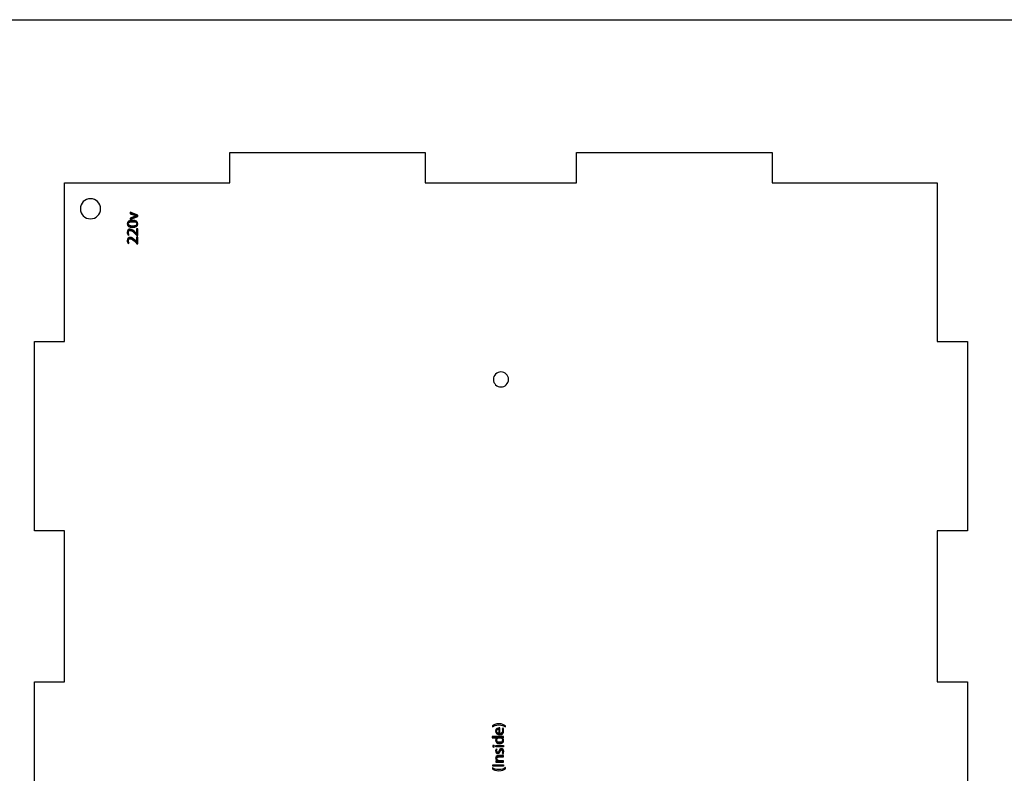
# Model space of a CAD drawing. Extents: x -1119 to 554, y -508 to 342.
# Tile 3 of 4: x -553 to 0, y -81 to 342. Entities that reach past the tile are written whole.
import ezdxf

# ---------------------------------------------------------------- set-up
doc = ezdxf.new("R2010")
doc.units = 0
doc.header["$MEASUREMENT"] = 0
doc.layers.add('LAYER_1', color=7, linetype='CONTINUOUS')

# ---------------------------------------------------------------- blocks, each defined once
blk = doc.blocks.new('BLOCK_3')
at = {"layer": 'LAYER_1', "color": 7}
blk.add_lwpolyline([(-527.59, -395.76), (-527.59, -306.47), (-544.6, -306.47), (-544.6, -200.17), (-527.59, -200.17), (-527.59, -115.13), (-544.6, -115.13), (-544.6, -30.09), (-527.59, -30.09), (-527.59, 54.95), (-544.6, 54.95), (-544.6, 161.25), (-527.59, 161.25), (-527.59, 250.54), (-434.75, 250.54), (-434.75, 267.54), (-324.91, 267.54), (-324.91, 250.54), (-239.87, 250.54), (-239.87, 267.54), (-130.03, 267.54), (-130.03, 250.54), (-37.19, 250.54), (-37.19, 161.25), (-20.19, 161.25), (-20.19, 54.95), (-37.19, 54.95), (-37.19, -30.09), (-20.19, -30.09), (-20.19, -115.13), (-37.19, -115.13), (-37.19, -200.17), (-20.19, -200.17), (-20.19, -306.47), (-37.19, -306.47), (-37.19, -395.76), (-130.03, -395.76), (-130.03, -412.77), (-239.87, -412.77), (-239.87, -395.76), (-324.91, -395.76), (-324.91, -412.77), (-434.75, -412.77), (-434.75, -395.76), (-527.59, -395.76)], dxfattribs=at)

msp = doc.modelspace()

# ---------------------------------------------------------------- hatches: boundary and pattern name
at = {"layer": 'LAYER_1'}
h = msp.add_hatch(color=1, dxfattribs=at)
h.dxf.hatch_style = 2
edge = h.paths.add_edge_path()
edge.add_spline(control_points=[(-490.87, 230.69), (-490.87, 230.69), (-488.43, 231.54), (-488.43, 231.54), (-488.02, 231.69), (-487.66, 231.8), (-487.3, 231.89), (-487.3, 231.89), (-487.3, 231.92), (-487.3, 231.92), (-487.66, 232.02), (-488.02, 232.15), (-488.43, 232.29), (-488.43, 232.29), (-490.87, 233.14), (-490.87, 233.14), (-490.87, 233.14), (-490.87, 233.96), (-490.87, 233.96), (-490.87, 233.96), (-486.51, 232.25), (-486.51, 232.25), (-486.51, 232.25), (-486.51, 231.5), (-486.51, 231.5), (-486.51, 231.5), (-490.87, 229.84), (-490.87, 229.84), (-490.87, 229.84), (-490.87, 230.69), (-490.87, 230.69)], knot_values=[0, 0, 0, 0, 1, 1, 1, 2, 2, 2, 3, 3, 3, 4, 4, 4, 5, 5, 5, 6, 6, 6, 7, 7, 7, 8, 8, 8, 9, 9, 9, 10, 10, 10, 10], degree=3, periodic=1)
h = msp.add_hatch(color=1, dxfattribs=at)
h.dxf.hatch_style = 2
edge = h.paths.add_edge_path()
edge.add_spline(control_points=[(-489.5, 229.41), (-487.51, 229.41), (-486.41, 228.66), (-486.41, 227.38), (-486.41, 226.23), (-487.48, 225.45), (-489.42, 225.43), (-491.39, 225.43), (-492.46, 226.29), (-492.46, 227.48), (-492.46, 228.7), (-491.36, 229.41), (-489.5, 229.41)], knot_values=[0, 0, 0, 0, 1, 1, 1, 2, 2, 2, 3, 3, 3, 4, 4, 4, 4], degree=3, periodic=1)
edge = h.paths.add_edge_path()
edge.add_spline(control_points=[(-489.41, 226.23), (-487.89, 226.23), (-487.02, 226.7), (-487.02, 227.42), (-487.02, 228.22), (-487.97, 228.61), (-489.46, 228.61), (-490.9, 228.61), (-491.85, 228.25), (-491.85, 227.42), (-491.85, 226.74), (-491, 226.23), (-489.41, 226.23)], knot_values=[0, 0, 0, 0, 1, 1, 1, 2, 2, 2, 3, 3, 3, 4, 4, 4, 4], degree=3, periodic=1)
h = msp.add_hatch(color=1, dxfattribs=at)
h.dxf.hatch_style = 2
edge = h.paths.add_edge_path()
edge.add_spline(control_points=[(-486.51, 220.9), (-486.51, 220.9), (-487, 220.9), (-487, 220.9), (-487, 220.9), (-487.6, 221.52), (-487.6, 221.52), (-489.02, 223.01), (-489.78, 223.7), (-490.66, 223.7), (-491.25, 223.7), (-491.8, 223.42), (-491.8, 222.54), (-491.8, 222.01), (-491.53, 221.57), (-491.31, 221.3), (-491.31, 221.3), (-491.87, 221.05), (-491.87, 221.05), (-492.2, 221.44), (-492.46, 222.03), (-492.46, 222.7), (-492.46, 223.96), (-491.6, 224.49), (-490.76, 224.49), (-489.68, 224.49), (-488.81, 223.7), (-487.62, 222.47), (-487.62, 222.47), (-487.19, 222.01), (-487.19, 222.01), (-487.19, 222.01), (-487.17, 222.01), (-487.17, 222.01), (-487.17, 222.01), (-487.17, 224.63), (-487.17, 224.63), (-487.17, 224.63), (-486.51, 224.63), (-486.51, 224.63), (-486.51, 224.63), (-486.51, 220.9), (-486.51, 220.9), (-486.51, 220.9), (-486.51, 220.9), (-486.51, 220.9)], knot_values=[0, 0, 0, 0, 1, 1, 1, 2, 2, 2, 3, 3, 3, 4, 4, 4, 5, 5, 5, 6, 6, 6, 7, 7, 7, 8, 8, 8, 9, 9, 9, 10, 10, 10, 11, 11, 11, 12, 12, 12, 13, 13, 13, 14, 14, 14, 15, 15, 15, 15], degree=3, periodic=1)
h = msp.add_hatch(color=1, dxfattribs=at)
h.dxf.hatch_style = 2
edge = h.paths.add_edge_path()
edge.add_spline(control_points=[(-486.51, 216.28), (-486.51, 216.28), (-487, 216.28), (-487, 216.28), (-487, 216.28), (-487.6, 216.9), (-487.6, 216.9), (-489.02, 218.39), (-489.78, 219.08), (-490.66, 219.08), (-491.25, 219.08), (-491.8, 218.8), (-491.8, 217.93), (-491.8, 217.4), (-491.53, 216.95), (-491.31, 216.68), (-491.31, 216.68), (-491.87, 216.43), (-491.87, 216.43), (-492.2, 216.83), (-492.46, 217.41), (-492.46, 218.08), (-492.46, 219.34), (-491.6, 219.87), (-490.76, 219.87), (-489.68, 219.87), (-488.81, 219.09), (-487.62, 217.85), (-487.62, 217.85), (-487.19, 217.4), (-487.19, 217.4), (-487.19, 217.4), (-487.17, 217.4), (-487.17, 217.4), (-487.17, 217.4), (-487.17, 220.02), (-487.17, 220.02), (-487.17, 220.02), (-486.51, 220.02), (-486.51, 220.02), (-486.51, 220.02), (-486.51, 216.28), (-486.51, 216.28), (-486.51, 216.28), (-486.51, 216.28), (-486.51, 216.28)], knot_values=[0, 0, 0, 0, 1, 1, 1, 2, 2, 2, 3, 3, 3, 4, 4, 4, 5, 5, 5, 6, 6, 6, 7, 7, 7, 8, 8, 8, 9, 9, 9, 10, 10, 10, 11, 11, 11, 12, 12, 12, 13, 13, 13, 14, 14, 14, 15, 15, 15, 15], degree=3, periodic=1)
h = msp.add_hatch(color=1, dxfattribs=at)
h.dxf.hatch_style = 2
edge = h.paths.add_edge_path()
edge.add_spline(control_points=[(-279.88, -55.4), (-280.77, -54.78), (-281.94, -54.28), (-283.56, -54.28), (-285.18, -54.28), (-286.32, -54.77), (-287.22, -55.4), (-287.22, -55.4), (-287.22, -54.79), (-287.22, -54.79), (-286.48, -54.23), (-285.32, -53.61), (-283.56, -53.61), (-281.79, -53.62), (-280.64, -54.23), (-279.88, -54.79), (-279.88, -54.79), (-279.88, -55.4), (-279.88, -55.4)], knot_values=[0, 0, 0, 0, 1, 1, 1, 2, 2, 2, 3, 3, 3, 4, 4, 4, 5, 5, 5, 6, 6, 6, 6], degree=3, periodic=1)
h = msp.add_hatch(color=1, dxfattribs=at)
h.dxf.hatch_style = 2
edge = h.paths.add_edge_path()
edge.add_spline(control_points=[(-287.36, -60.76), (-287.36, -60.76), (-282.1, -60.76), (-282.1, -60.76), (-281.71, -60.76), (-281.27, -60.74), (-280.97, -60.72), (-280.97, -60.72), (-280.97, -61.43), (-280.97, -61.43), (-280.97, -61.43), (-281.73, -61.46), (-281.73, -61.46), (-281.73, -61.46), (-281.73, -61.49), (-281.73, -61.49), (-281.24, -61.72), (-280.88, -62.24), (-280.88, -62.96), (-280.88, -64.01), (-281.77, -64.83), (-283.09, -64.83), (-284.54, -64.84), (-285.42, -63.93), (-285.42, -62.88), (-285.42, -62.2), (-285.11, -61.76), (-284.76, -61.56), (-284.76, -61.56), (-284.76, -61.54), (-284.76, -61.54), (-284.76, -61.54), (-287.37, -61.54), (-287.37, -61.54), (-287.37, -61.54), (-287.37, -60.76), (-287.37, -60.76), (-287.37, -60.76), (-287.36, -60.76), (-287.36, -60.76)], knot_values=[0, 0, 0, 0, 1, 1, 1, 2, 2, 2, 3, 3, 3, 4, 4, 4, 5, 5, 5, 6, 6, 6, 7, 7, 7, 8, 8, 8, 9, 9, 9, 10, 10, 10, 11, 11, 11, 12, 12, 12, 13, 13, 13, 13], degree=3, periodic=1)
edge = h.paths.add_edge_path()
edge.add_spline(control_points=[(-283.56, -61.54), (-283.66, -61.54), (-283.79, -61.55), (-283.89, -61.58), (-284.38, -61.7), (-284.8, -62.13), (-284.8, -62.72), (-284.8, -63.54), (-284.08, -64.03), (-283.12, -64.03), (-282.24, -64.03), (-281.51, -63.59), (-281.51, -62.74), (-281.51, -62.21), (-281.87, -61.72), (-282.46, -61.58), (-282.57, -61.55), (-282.67, -61.54), (-282.8, -61.54), (-282.8, -61.54), (-283.56, -61.54), (-283.56, -61.54)], knot_values=[0, 0, 0, 0, 1, 1, 1, 2, 2, 2, 3, 3, 3, 4, 4, 4, 5, 5, 5, 6, 6, 6, 7, 7, 7, 7], degree=3, periodic=1)
h = msp.add_hatch(color=1, dxfattribs=at)
h.dxf.hatch_style = 2
edge = h.paths.add_edge_path()
edge.add_spline(control_points=[(-283.01, -59), (-281.94, -58.98), (-281.5, -58.3), (-281.5, -57.5), (-281.5, -56.93), (-281.59, -56.58), (-281.72, -56.29), (-281.72, -56.29), (-281.15, -56.15), (-281.15, -56.15), (-281.03, -56.43), (-280.88, -56.92), (-280.88, -57.61), (-280.88, -58.95), (-281.77, -59.75), (-283.08, -59.75), (-284.39, -59.75), (-285.42, -58.98), (-285.42, -57.71), (-285.42, -56.28), (-284.18, -55.91), (-283.38, -55.91), (-283.21, -55.91), (-283.1, -55.92), (-283.01, -55.93), (-283.01, -55.93), (-283.01, -59), (-283.01, -59), (-283.01, -59), (-283.01, -59), (-283.01, -59)], knot_values=[0, 0, 0, 0, 1, 1, 1, 2, 2, 2, 3, 3, 3, 4, 4, 4, 5, 5, 5, 6, 6, 6, 7, 7, 7, 8, 8, 8, 9, 9, 9, 10, 10, 10, 10], degree=3, periodic=1)
edge = h.paths.add_edge_path()
edge.add_spline(control_points=[(-283.57, -56.67), (-284.07, -56.66), (-284.85, -56.88), (-284.85, -57.77), (-284.85, -58.58), (-284.12, -58.92), (-283.57, -58.99), (-283.57, -58.99), (-283.57, -56.67), (-283.57, -56.67)], knot_values=[0, 0, 0, 0, 1, 1, 1, 2, 2, 2, 3, 3, 3, 3], degree=3, periodic=1)
h = msp.add_hatch(color=1, dxfattribs=at)
h.dxf.hatch_style = 2
edge = h.paths.add_edge_path()
edge.add_spline(control_points=[(-286.55, -65.74), (-286.28, -65.74), (-286.07, -65.93), (-286.07, -66.24), (-286.07, -66.53), (-286.29, -66.72), (-286.55, -66.72), (-286.82, -66.72), (-287.05, -66.52), (-287.05, -66.22), (-287.05, -65.93), (-286.83, -65.74), (-286.55, -65.74)], knot_values=[0, 0, 0, 0, 1, 1, 1, 2, 2, 2, 3, 3, 3, 4, 4, 4, 4], degree=3, periodic=1)
h.paths.add_polyline_path([(-280.97, -66.62), (-285.33, -66.62), (-285.33, -65.83), (-280.97, -65.83)])
h = msp.add_hatch(color=1, dxfattribs=at)
h.dxf.hatch_style = 2
edge = h.paths.add_edge_path()
edge.add_spline(control_points=[(-281.77, -70.29), (-281.63, -70.05), (-281.47, -69.63), (-281.47, -69.24), (-281.47, -68.67), (-281.75, -68.4), (-282.12, -68.4), (-282.49, -68.4), (-282.69, -68.62), (-282.91, -69.2), (-283.2, -69.99), (-283.62, -70.36), (-284.14, -70.36), (-284.84, -70.36), (-285.42, -69.79), (-285.42, -68.86), (-285.42, -68.42), (-285.3, -68.03), (-285.15, -67.8), (-285.15, -67.8), (-284.57, -67.99), (-284.57, -67.99), (-284.68, -68.16), (-284.83, -68.47), (-284.83, -68.88), (-284.83, -69.35), (-284.56, -69.6), (-284.24, -69.6), (-283.88, -69.6), (-283.72, -69.35), (-283.49, -68.78), (-283.21, -68.03), (-282.83, -67.64), (-282.19, -67.64), (-281.41, -67.64), (-280.87, -68.24), (-280.87, -69.26), (-280.87, -69.73), (-281, -70.18), (-281.18, -70.48), (-281.18, -70.48), (-281.77, -70.29), (-281.77, -70.29)], knot_values=[0, 0, 0, 0, 1, 1, 1, 2, 2, 2, 3, 3, 3, 4, 4, 4, 5, 5, 5, 6, 6, 6, 7, 7, 7, 8, 8, 8, 9, 9, 9, 10, 10, 10, 11, 11, 11, 12, 12, 12, 13, 13, 13, 14, 14, 14, 14], degree=3, periodic=1)
h = msp.add_hatch(color=1, dxfattribs=at)
h.dxf.hatch_style = 2
edge = h.paths.add_edge_path()
edge.add_spline(control_points=[(-284.15, -75.18), (-284.61, -75.18), (-284.97, -75.19), (-285.33, -75.21), (-285.33, -75.21), (-285.33, -74.51), (-285.33, -74.51), (-285.33, -74.51), (-284.61, -74.47), (-284.61, -74.47), (-284.61, -74.47), (-284.61, -74.45), (-284.61, -74.45), (-285.01, -74.23), (-285.42, -73.73), (-285.42, -73.01), (-285.42, -72.4), (-285.06, -71.47), (-283.57, -71.47), (-283.57, -71.47), (-280.97, -71.47), (-280.97, -71.47), (-280.97, -71.47), (-280.97, -72.26), (-280.97, -72.26), (-280.97, -72.26), (-283.49, -72.26), (-283.49, -72.26), (-284.19, -72.26), (-284.77, -72.52), (-284.77, -73.27), (-284.77, -73.78), (-284.4, -74.19), (-283.96, -74.33), (-283.86, -74.37), (-283.73, -74.38), (-283.59, -74.38), (-283.59, -74.38), (-280.97, -74.38), (-280.97, -74.38), (-280.97, -74.38), (-280.97, -75.18), (-280.97, -75.18), (-280.97, -75.18), (-284.15, -75.18), (-284.15, -75.18), (-284.15, -75.18), (-284.15, -75.18), (-284.15, -75.18)], knot_values=[0, 0, 0, 0, 1, 1, 1, 2, 2, 2, 3, 3, 3, 4, 4, 4, 5, 5, 5, 6, 6, 6, 7, 7, 7, 8, 8, 8, 9, 9, 9, 10, 10, 10, 11, 11, 11, 12, 12, 12, 13, 13, 13, 14, 14, 14, 15, 15, 15, 16, 16, 16, 16], degree=3, periodic=1)
h = msp.add_hatch(color=1, dxfattribs=at)
h.dxf.hatch_style = 2
h.paths.add_polyline_path([(-287.04, -76.61), (-280.97, -76.61), (-280.97, -77.4), (-287.04, -77.4)])
h = msp.add_hatch(color=1, dxfattribs=at)
h.dxf.hatch_style = 2
edge = h.paths.add_edge_path()
edge.add_spline(control_points=[(-287.22, -78.26), (-286.33, -78.92), (-285.17, -79.39), (-283.53, -79.39), (-281.93, -79.39), (-280.78, -78.89), (-279.88, -78.26), (-279.88, -78.26), (-279.88, -78.88), (-279.88, -78.88), (-280.63, -79.44), (-281.78, -80.05), (-283.54, -80.05), (-285.3, -80.04), (-286.46, -79.44), (-287.22, -78.88), (-287.22, -78.88), (-287.22, -78.26), (-287.22, -78.26)], knot_values=[0, 0, 0, 0, 1, 1, 1, 2, 2, 2, 3, 3, 3, 4, 4, 4, 5, 5, 5, 6, 6, 6, 6], degree=3, periodic=1)

# ---------------------------------------------------------------- linework, layer by layer
at = {"layer": 'LAYER_1', "color": 7}
msp.add_lwpolyline([(-1118.61, 342.23), (553.83, 342.23), (553.83, -508.16), (-1118.61, -508.16), (-1118.61, 342.23)], dxfattribs=at)
at = {"layer": 'LAYER_1'}
for points in [[(-280.97, -66.62), (-285.33, -66.62), (-285.33, -65.83), (-280.97, -65.83), (-280.97, -66.62)], [(-287.04, -76.61), (-280.97, -76.61), (-280.97, -77.4), (-287.04, -77.4), (-287.04, -76.61)]]:
    msp.add_lwpolyline(points, dxfattribs=at)
at = {"layer": 'LAYER_1', "color": 7}
for points in [[(-513.09, 241.6), (-509.96, 241.6), (-507.42, 239.07), (-507.42, 235.93), (-507.42, 232.8), (-509.96, 230.27), (-513.09, 230.27), (-516.22, 230.27), (-518.76, 232.8), (-518.76, 235.93), (-518.76, 239.07), (-516.22, 241.6), (-513.09, 241.6)], [(-282.39, 144.24), (-280.04, 144.24), (-278.14, 142.34), (-278.14, 139.99), (-278.14, 137.64), (-280.04, 135.74), (-282.39, 135.74), (-284.74, 135.74), (-286.64, 137.64), (-286.64, 139.99), (-286.64, 142.34), (-284.74, 144.24), (-282.39, 144.24)]]:
    msp.add_open_spline(points, degree=3, knots=[0, 0, 0, 0, 1, 1, 1, 2, 2, 2, 3, 3, 3, 4, 4, 4, 4], dxfattribs=at)
at = {"layer": 'LAYER_1'}
for points, knots in [([(-490.87, 230.69), (-490.87, 230.69), (-488.43, 231.54), (-488.43, 231.54), (-488.02, 231.69), (-487.66, 231.8), (-487.3, 231.89), (-487.3, 231.89), (-487.3, 231.92), (-487.3, 231.92), (-487.66, 232.02), (-488.02, 232.15), (-488.43, 232.29), (-488.43, 232.29), (-490.87, 233.14), (-490.87, 233.14), (-490.87, 233.14), (-490.87, 233.96), (-490.87, 233.96), (-490.87, 233.96), (-486.51, 232.25), (-486.51, 232.25), (-486.51, 232.25), (-486.51, 231.5), (-486.51, 231.5), (-486.51, 231.5), (-490.87, 229.84), (-490.87, 229.84), (-490.87, 229.84), (-490.87, 230.69), (-490.87, 230.69)], [0, 0, 0, 0, 1, 1, 1, 2, 2, 2, 3, 3, 3, 4, 4, 4, 5, 5, 5, 6, 6, 6, 7, 7, 7, 8, 8, 8, 9, 9, 9, 10, 10, 10, 10]), ([(-489.5, 229.41), (-487.51, 229.41), (-486.41, 228.66), (-486.41, 227.38), (-486.41, 226.23), (-487.48, 225.45), (-489.42, 225.43), (-491.39, 225.43), (-492.46, 226.29), (-492.46, 227.48), (-492.46, 228.7), (-491.36, 229.41), (-489.5, 229.41)], [0, 0, 0, 0, 1, 1, 1, 2, 2, 2, 3, 3, 3, 4, 4, 4, 4]), ([(-489.41, 226.23), (-487.89, 226.23), (-487.02, 226.7), (-487.02, 227.42), (-487.02, 228.22), (-487.97, 228.61), (-489.46, 228.61), (-490.9, 228.61), (-491.85, 228.25), (-491.85, 227.42), (-491.85, 226.74), (-491, 226.23), (-489.41, 226.23)], [0, 0, 0, 0, 1, 1, 1, 2, 2, 2, 3, 3, 3, 4, 4, 4, 4]), ([(-486.51, 220.9), (-486.51, 220.9), (-487, 220.9), (-487, 220.9), (-487, 220.9), (-487.6, 221.52), (-487.6, 221.52), (-489.02, 223.01), (-489.78, 223.7), (-490.66, 223.7), (-491.25, 223.7), (-491.8, 223.42), (-491.8, 222.54), (-491.8, 222.01), (-491.53, 221.57), (-491.31, 221.3), (-491.31, 221.3), (-491.87, 221.05), (-491.87, 221.05), (-492.2, 221.44), (-492.46, 222.03), (-492.46, 222.7), (-492.46, 223.96), (-491.6, 224.49), (-490.76, 224.49), (-489.68, 224.49), (-488.81, 223.7), (-487.62, 222.47), (-487.62, 222.47), (-487.19, 222.01), (-487.19, 222.01), (-487.19, 222.01), (-487.17, 222.01), (-487.17, 222.01), (-487.17, 222.01), (-487.17, 224.63), (-487.17, 224.63), (-487.17, 224.63), (-486.51, 224.63), (-486.51, 224.63), (-486.51, 224.63), (-486.51, 220.9), (-486.51, 220.9), (-486.51, 220.9), (-486.51, 220.9), (-486.51, 220.9)], [0, 0, 0, 0, 1, 1, 1, 2, 2, 2, 3, 3, 3, 4, 4, 4, 5, 5, 5, 6, 6, 6, 7, 7, 7, 8, 8, 8, 9, 9, 9, 10, 10, 10, 11, 11, 11, 12, 12, 12, 13, 13, 13, 14, 14, 14, 15, 15, 15, 15]), ([(-486.51, 216.28), (-486.51, 216.28), (-487, 216.28), (-487, 216.28), (-487, 216.28), (-487.6, 216.9), (-487.6, 216.9), (-489.02, 218.39), (-489.78, 219.08), (-490.66, 219.08), (-491.25, 219.08), (-491.8, 218.8), (-491.8, 217.93), (-491.8, 217.4), (-491.53, 216.95), (-491.31, 216.68), (-491.31, 216.68), (-491.87, 216.43), (-491.87, 216.43), (-492.2, 216.83), (-492.46, 217.41), (-492.46, 218.08), (-492.46, 219.34), (-491.6, 219.87), (-490.76, 219.87), (-489.68, 219.87), (-488.81, 219.09), (-487.62, 217.85), (-487.62, 217.85), (-487.19, 217.4), (-487.19, 217.4), (-487.19, 217.4), (-487.17, 217.4), (-487.17, 217.4), (-487.17, 217.4), (-487.17, 220.02), (-487.17, 220.02), (-487.17, 220.02), (-486.51, 220.02), (-486.51, 220.02), (-486.51, 220.02), (-486.51, 216.28), (-486.51, 216.28), (-486.51, 216.28), (-486.51, 216.28), (-486.51, 216.28)], [0, 0, 0, 0, 1, 1, 1, 2, 2, 2, 3, 3, 3, 4, 4, 4, 5, 5, 5, 6, 6, 6, 7, 7, 7, 8, 8, 8, 9, 9, 9, 10, 10, 10, 11, 11, 11, 12, 12, 12, 13, 13, 13, 14, 14, 14, 15, 15, 15, 15]), ([(-279.88, -55.4), (-280.77, -54.78), (-281.94, -54.28), (-283.56, -54.28), (-285.18, -54.28), (-286.32, -54.77), (-287.22, -55.4), (-287.22, -55.4), (-287.22, -54.79), (-287.22, -54.79), (-286.48, -54.23), (-285.32, -53.61), (-283.56, -53.61), (-281.79, -53.62), (-280.64, -54.23), (-279.88, -54.79), (-279.88, -54.79), (-279.88, -55.4), (-279.88, -55.4)], [0, 0, 0, 0, 1, 1, 1, 2, 2, 2, 3, 3, 3, 4, 4, 4, 5, 5, 5, 6, 6, 6, 6]), ([(-287.36, -60.76), (-287.36, -60.76), (-282.1, -60.76), (-282.1, -60.76), (-281.71, -60.76), (-281.27, -60.74), (-280.97, -60.72), (-280.97, -60.72), (-280.97, -61.43), (-280.97, -61.43), (-280.97, -61.43), (-281.73, -61.46), (-281.73, -61.46), (-281.73, -61.46), (-281.73, -61.49), (-281.73, -61.49), (-281.24, -61.72), (-280.88, -62.24), (-280.88, -62.96), (-280.88, -64.01), (-281.77, -64.83), (-283.09, -64.83), (-284.54, -64.84), (-285.42, -63.93), (-285.42, -62.88), (-285.42, -62.2), (-285.11, -61.76), (-284.76, -61.56), (-284.76, -61.56), (-284.76, -61.54), (-284.76, -61.54), (-284.76, -61.54), (-287.37, -61.54), (-287.37, -61.54), (-287.37, -61.54), (-287.37, -60.76), (-287.37, -60.76), (-287.37, -60.76), (-287.36, -60.76), (-287.36, -60.76)], [0, 0, 0, 0, 1, 1, 1, 2, 2, 2, 3, 3, 3, 4, 4, 4, 5, 5, 5, 6, 6, 6, 7, 7, 7, 8, 8, 8, 9, 9, 9, 10, 10, 10, 11, 11, 11, 12, 12, 12, 13, 13, 13, 13]), ([(-283.01, -59), (-281.94, -58.98), (-281.5, -58.3), (-281.5, -57.5), (-281.5, -56.93), (-281.59, -56.58), (-281.72, -56.29), (-281.72, -56.29), (-281.15, -56.15), (-281.15, -56.15), (-281.03, -56.43), (-280.88, -56.92), (-280.88, -57.61), (-280.88, -58.95), (-281.77, -59.75), (-283.08, -59.75), (-284.39, -59.75), (-285.42, -58.98), (-285.42, -57.71), (-285.42, -56.28), (-284.18, -55.91), (-283.38, -55.91), (-283.21, -55.91), (-283.1, -55.92), (-283.01, -55.93), (-283.01, -55.93), (-283.01, -59), (-283.01, -59), (-283.01, -59), (-283.01, -59), (-283.01, -59)], [0, 0, 0, 0, 1, 1, 1, 2, 2, 2, 3, 3, 3, 4, 4, 4, 5, 5, 5, 6, 6, 6, 7, 7, 7, 8, 8, 8, 9, 9, 9, 10, 10, 10, 10]), ([(-283.57, -56.67), (-284.07, -56.66), (-284.85, -56.88), (-284.85, -57.77), (-284.85, -58.58), (-284.12, -58.92), (-283.57, -58.99), (-283.57, -58.99), (-283.57, -56.67), (-283.57, -56.67)], [0, 0, 0, 0, 1, 1, 1, 2, 2, 2, 3, 3, 3, 3]), ([(-286.55, -65.74), (-286.28, -65.74), (-286.07, -65.93), (-286.07, -66.24), (-286.07, -66.53), (-286.29, -66.72), (-286.55, -66.72), (-286.82, -66.72), (-287.05, -66.52), (-287.05, -66.22), (-287.05, -65.93), (-286.83, -65.74), (-286.55, -65.74)], [0, 0, 0, 0, 1, 1, 1, 2, 2, 2, 3, 3, 3, 4, 4, 4, 4]), ([(-283.56, -61.54), (-283.66, -61.54), (-283.79, -61.55), (-283.89, -61.58), (-284.38, -61.7), (-284.8, -62.13), (-284.8, -62.72), (-284.8, -63.54), (-284.08, -64.03), (-283.12, -64.03), (-282.24, -64.03), (-281.51, -63.59), (-281.51, -62.74), (-281.51, -62.21), (-281.87, -61.72), (-282.46, -61.58), (-282.57, -61.55), (-282.67, -61.54), (-282.8, -61.54), (-282.8, -61.54), (-283.56, -61.54), (-283.56, -61.54)], [0, 0, 0, 0, 1, 1, 1, 2, 2, 2, 3, 3, 3, 4, 4, 4, 5, 5, 5, 6, 6, 6, 7, 7, 7, 7]), ([(-281.77, -70.29), (-281.63, -70.05), (-281.47, -69.63), (-281.47, -69.24), (-281.47, -68.67), (-281.75, -68.4), (-282.12, -68.4), (-282.49, -68.4), (-282.69, -68.62), (-282.91, -69.2), (-283.2, -69.99), (-283.62, -70.36), (-284.14, -70.36), (-284.84, -70.36), (-285.42, -69.79), (-285.42, -68.86), (-285.42, -68.42), (-285.3, -68.03), (-285.15, -67.8), (-285.15, -67.8), (-284.57, -67.99), (-284.57, -67.99), (-284.68, -68.16), (-284.83, -68.47), (-284.83, -68.88), (-284.83, -69.35), (-284.56, -69.6), (-284.24, -69.6), (-283.88, -69.6), (-283.72, -69.35), (-283.49, -68.78), (-283.21, -68.03), (-282.83, -67.64), (-282.19, -67.64), (-281.41, -67.64), (-280.87, -68.24), (-280.87, -69.26), (-280.87, -69.73), (-281, -70.18), (-281.18, -70.48), (-281.18, -70.48), (-281.77, -70.29), (-281.77, -70.29)], [0, 0, 0, 0, 1, 1, 1, 2, 2, 2, 3, 3, 3, 4, 4, 4, 5, 5, 5, 6, 6, 6, 7, 7, 7, 8, 8, 8, 9, 9, 9, 10, 10, 10, 11, 11, 11, 12, 12, 12, 13, 13, 13, 14, 14, 14, 14]), ([(-284.15, -75.18), (-284.61, -75.18), (-284.97, -75.19), (-285.33, -75.21), (-285.33, -75.21), (-285.33, -74.51), (-285.33, -74.51), (-285.33, -74.51), (-284.61, -74.47), (-284.61, -74.47), (-284.61, -74.47), (-284.61, -74.45), (-284.61, -74.45), (-285.01, -74.23), (-285.42, -73.73), (-285.42, -73.01), (-285.42, -72.4), (-285.06, -71.47), (-283.57, -71.47), (-283.57, -71.47), (-280.97, -71.47), (-280.97, -71.47), (-280.97, -71.47), (-280.97, -72.26), (-280.97, -72.26), (-280.97, -72.26), (-283.49, -72.26), (-283.49, -72.26), (-284.19, -72.26), (-284.77, -72.52), (-284.77, -73.27), (-284.77, -73.78), (-284.4, -74.19), (-283.96, -74.33), (-283.86, -74.37), (-283.73, -74.38), (-283.59, -74.38), (-283.59, -74.38), (-280.97, -74.38), (-280.97, -74.38), (-280.97, -74.38), (-280.97, -75.18), (-280.97, -75.18), (-280.97, -75.18), (-284.15, -75.18), (-284.15, -75.18), (-284.15, -75.18), (-284.15, -75.18), (-284.15, -75.18)], [0, 0, 0, 0, 1, 1, 1, 2, 2, 2, 3, 3, 3, 4, 4, 4, 5, 5, 5, 6, 6, 6, 7, 7, 7, 8, 8, 8, 9, 9, 9, 10, 10, 10, 11, 11, 11, 12, 12, 12, 13, 13, 13, 14, 14, 14, 15, 15, 15, 16, 16, 16, 16]), ([(-287.22, -78.26), (-286.33, -78.92), (-285.17, -79.39), (-283.53, -79.39), (-281.93, -79.39), (-280.78, -78.89), (-279.88, -78.26), (-279.88, -78.26), (-279.88, -78.88), (-279.88, -78.88), (-280.63, -79.44), (-281.78, -80.05), (-283.54, -80.05), (-285.3, -80.04), (-286.46, -79.44), (-287.22, -78.88), (-287.22, -78.88), (-287.22, -78.26), (-287.22, -78.26)], [0, 0, 0, 0, 1, 1, 1, 2, 2, 2, 3, 3, 3, 4, 4, 4, 5, 5, 5, 6, 6, 6, 6])]:
    msp.add_open_spline(points, degree=3, knots=knots, dxfattribs=at)

# ---------------------------------------------------------------- block references
msp.add_blockref('BLOCK_3', (0, 0), dxfattribs=at)

doc.saveas('drawing.dxf')
